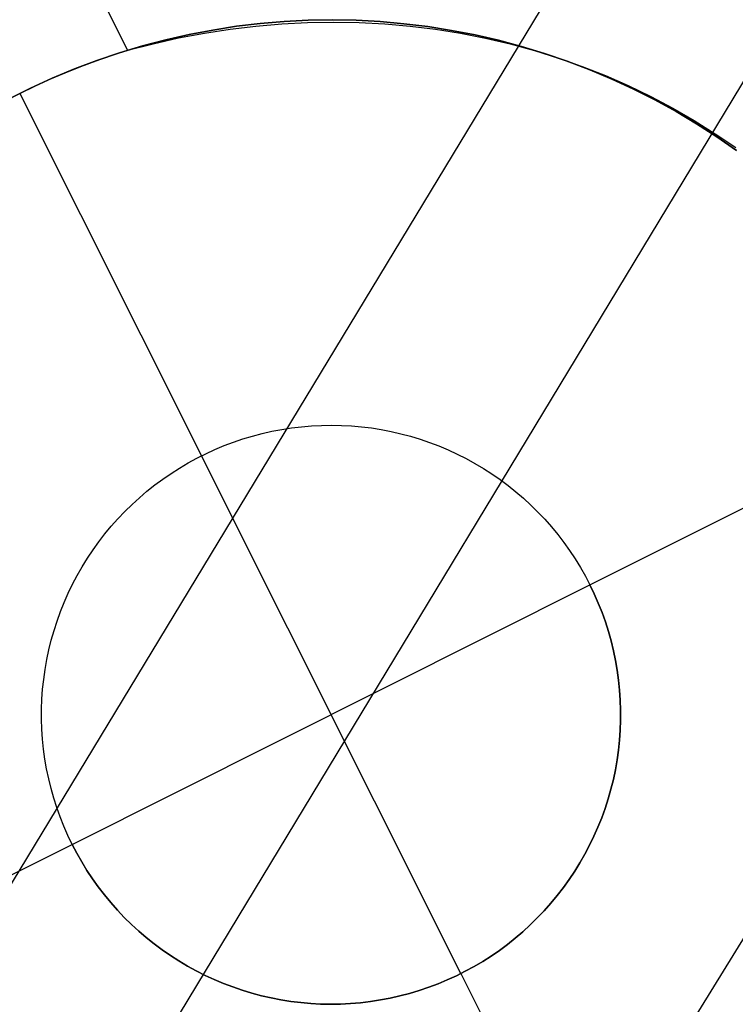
# Model space of a CAD drawing. Header units: millimetres. Extents: x 10802 to 11966, y -167 to 850.
# Tile 77 of 182: x 11316.61 to 11319.7, y 549.17 to 553.42. Entities that reach past the tile are written whole.
import ezdxf

# ---------------------------------------------------------------- set-up
doc = ezdxf.new("R2010")
doc.units = ezdxf.units.MM
doc.layers.add('1', color=7, linetype='Continuous')
doc.layers.add('color', color=7, linetype='Continuous')

msp = doc.modelspace()

# ---------------------------------------------------------------- linework, layer by layer
at = {"layer": '1', "color": 29, "true_color": 0x4d342b}
for p, q in [((11334.3064, 578.9796, 58.9934), (11273.5533, 478.6563, 59.5375)), ((11335.0744, 578.5332, 65.2324), (11274.3934, 478.1606, 65.612)), ((11275.4204, 477.5546, 59.5522), (11336.9741, 577.4291, 59.3311))]:
    msp.add_line(p, q, dxfattribs=at)
at = {"layer": 'color', "color": 254, "true_color": 0xcad1ee}
for p, q in [((11314.6652, 558.0983, -0.0017), (11317.0749, 553.2902, 2.2034)), ((11317.0749, 553.2902, -5.3799), (11314.6652, 558.0983, -0.0017)), ((11317.0749, 553.2902, -1.5882), (11315.3761, 556.6799, -1.5882)), ((11317.7507, 553.4148, -16.3379), (11317.6475, 553.406, -16.3379)), ((11317.6475, 553.406, -6.4207), (11317.7507, 553.4148, -6.4207)), ((11317.7404, 553.4046, 2.3593), (11317.8519, 553.4103, 2.3896)), ((11317.8541, 553.42, -16.3379), (11317.7507, 553.4148, -16.3379)), ((11317.7507, 553.4148, -6.4207), (11317.8541, 553.42, -6.4207)), ((11317.8519, 553.4103, 2.3896), (11317.9632, 553.4121, 2.4211)), ((11317.9577, 553.4216, -16.3379), (11317.8541, 553.42, -16.3379)), ((11317.8541, 553.42, -6.4207), (11317.9577, 553.4216, -6.4207)), ((11318.0612, 553.4197, -16.3379), (11317.9577, 553.4216, -16.3379)), ((11317.9577, 553.4216, -6.4207), (11318.0612, 553.4197, -6.4207)), ((11317.9632, 553.4121, 2.4211), (11318.0742, 553.4101, 2.4537)), ((11318.1646, 553.4142, -16.3379), (11318.0612, 553.4197, -16.3379)), ((11318.0612, 553.4197, -6.4207), (11318.1646, 553.4142, -6.4207)), ((11318.0742, 553.4101, 2.4537), (11318.1848, 553.4043, 2.4874)), ((11318.2678, 553.4051, -16.3379), (11318.1646, 553.4142, -16.3379)), ((11318.1646, 553.4142, -6.4207), (11318.2678, 553.4051, -6.4207)), ((11317.2952, 553.3434, 2.2501), (11317.4061, 553.3644, 2.2755)), ((11317.4423, 553.3778, -16.3379), (11317.3406, 553.3584, -16.3379)), ((11317.3406, 553.3584, -6.4207), (11317.4423, 553.3778, -6.4207)), ((11317.4061, 553.3644, 2.2755), (11317.5173, 553.3816, 2.3022)), ((11317.5447, 553.3937, -16.3379), (11317.4423, 553.3778, -16.3379)), ((11317.4423, 553.3778, -6.4207), (11317.5447, 553.3937, -6.4207)), ((11317.5173, 553.3816, 2.3022), (11317.6288, 553.395, 2.3301)), ((11317.6475, 553.406, -16.3379), (11317.5447, 553.3937, -16.3379)), ((11317.5447, 553.3937, -6.4207), (11317.6475, 553.406, -6.4207)), ((11317.6288, 553.395, 2.3301), (11317.7404, 553.4046, 2.3593)), ((11318.1848, 553.4043, 2.4874), (11318.2947, 553.3946, 2.5221)), ((11318.3706, 553.3925, -16.3379), (11318.2678, 553.4051, -16.3379)), ((11318.2678, 553.4051, -6.4207), (11318.3706, 553.3925, -6.4207)), ((11318.2947, 553.3946, 2.5221), (11318.404, 553.381, 2.5578)), ((11318.4729, 553.3763, -16.3379), (11318.3706, 553.3925, -16.3379)), ((11318.3706, 553.3925, -6.4207), (11318.4729, 553.3763, -6.4207)), ((11318.404, 553.381, 2.5578), (11318.5123, 553.3637, 2.5944)), ((11318.5746, 553.3566, -16.3379), (11318.4729, 553.3763, -16.3379)), ((11318.4729, 553.3763, -6.4207), (11318.5746, 553.3566, -6.4207)), ((11317.2396, 553.3355, -16.3379), (11317.1395, 553.3091, -16.3379)), ((11317.1395, 553.3091, -6.4207), (11317.2396, 553.3355, -6.4207)), ((11317.1847, 553.3187, 2.2261), (11317.2952, 553.3434, 2.2501)), ((11317.3406, 553.3584, -16.3379), (11317.2396, 553.3355, -16.3379)), ((11317.2396, 553.3355, -6.4207), (11317.3406, 553.3584, -6.4207)), ((11318.5123, 553.3637, 2.5944), (11318.6197, 553.3425, 2.632)), ((11318.6755, 553.3334, -16.3379), (11318.5746, 553.3566, -16.3379)), ((11318.5746, 553.3566, -6.4207), (11318.6755, 553.3334, -6.4207)), ((11318.6197, 553.3425, 2.632), (11318.726, 553.3176, 2.6704)), ((11318.7756, 553.3067, -16.3379), (11318.6755, 553.3334, -16.3379)), ((11318.6755, 553.3334, -6.4207), (11318.7756, 553.3067, -6.4207)), ((11317.0403, 553.2793, -16.3379), (11316.9422, 553.2461, -16.3379)), ((11316.9422, 553.2461, -6.4207), (11317.0403, 553.2793, -6.4207)), ((11317.007, 553.2686, -5.3688), (11317.0749, 553.2902, -5.3799)), ((11317.1395, 553.3091, -16.3379), (11317.0403, 553.2793, -16.3379)), ((11317.0403, 553.2793, -6.4207), (11317.1395, 553.3091, -6.4207)), ((11317.0749, 553.2902, 2.2034), (11317.1847, 553.3187, 2.2261)), ((11317.0749, 553.2902, -5.3799), (11317.0749, 553.2902, 2.2034)), ((11318.726, 553.3176, 2.6704), (11318.831, 553.289, 2.7096)), ((11318.8747, 553.2766, -16.3379), (11318.7756, 553.3067, -16.3379)), ((11318.7756, 553.3067, -6.4207), (11318.8747, 553.2766, -6.4207)), ((11318.831, 553.289, 2.7096), (11318.9347, 553.2566, 2.7496)), ((11316.9422, 553.2461, -16.3379), (11316.8453, 553.2095, -16.3379)), ((11316.8453, 553.2095, -6.4207), (11316.9422, 553.2461, -6.4207)), ((11316.8723, 553.2202, -5.3516), (11316.9395, 553.2452, -5.3594)), ((11316.9395, 553.2452, -5.3594), (11317.007, 553.2686, -5.3688)), ((11318.9727, 553.2431, -16.3379), (11318.8747, 553.2766, -16.3379)), ((11318.8747, 553.2766, -6.4207), (11318.9727, 553.2431, -6.4207)), ((11318.9347, 553.2566, 2.7496), (11319.0368, 553.2206, 2.7903)), ((11319.0694, 553.2062, -16.3379), (11318.9727, 553.2431, -16.3379)), ((11318.9727, 553.2431, -6.4207), (11319.0694, 553.2062, -6.4207)), ((11316.8453, 553.2095, -16.3379), (11316.7497, 553.1696, -16.3379)), ((11316.7497, 553.1696, -6.4207), (11316.8453, 553.2095, -6.4207)), ((11316.8056, 553.1935, -5.3456), (11316.8723, 553.2202, -5.3516)), ((11319.0368, 553.2206, 2.7903), (11319.1373, 553.1809, 2.8316)), ((11319.1649, 553.1661, -16.3379), (11319.0694, 553.2062, -16.3379)), ((11319.0694, 553.2062, -6.4207), (11319.1649, 553.1661, -6.4207)), ((11316.7497, 553.1696, -16.3379), (11316.6556, 553.1265, -16.3379)), ((11316.6556, 553.1265, -6.4207), (11316.7497, 553.1696, -6.4207)), ((11316.6739, 553.1352, -5.3388), (11316.7394, 553.1651, -5.3413)), ((11316.7394, 553.1651, -5.3413), (11316.8056, 553.1935, -5.3456)), ((11319.1373, 553.1809, 2.8316), (11319.2361, 553.1377, 2.8736)), ((11319.2589, 553.1226, -16.3379), (11319.1649, 553.1661, -16.3379)), ((11319.1649, 553.1661, -6.4207), (11319.2589, 553.1226, -6.4207)), ((11316.6556, 553.1265, -16.3379), (11316.563, 553.0801, -16.3379)), ((11316.563, 553.0801, -6.4207), (11316.6556, 553.1265, -6.4207)), ((11316.6091, 553.1037, -5.3379), (11316.6739, 553.1352, -5.3388)), ((11319.2361, 553.1377, 2.8736), (11319.333, 553.091, 2.9162)), ((11319.3513, 553.0759, -16.3379), (11319.2589, 553.1226, -16.3379)), ((11319.2589, 553.1226, -6.4207), (11319.3513, 553.0759, -6.4207)), ((11316.545, 553.0706, -5.3388), (11316.6091, 553.1037, -5.3379)), ((11316.6091, 553.1037, -5.3379), (11316.6091, 553.1037, -16.3379)), ((11316.6091, 553.1037, -16.3379), (11317.3932, 551.5391, -16.3379)), ((11319.333, 553.091, 2.9162), (11319.428, 553.0408, 2.9592)), ((11319.4421, 553.0261, -16.3379), (11319.3513, 553.0759, -16.3379)), ((11319.3513, 553.0759, -6.4207), (11319.4421, 553.0261, -6.4207)), ((11319.428, 553.0408, 2.9592), (11319.5208, 552.9872, 3.0027)), ((11319.5311, 552.9731, -16.3379), (11319.4421, 553.0261, -16.3379)), ((11319.4421, 553.0261, -6.4207), (11319.5311, 552.9731, -6.4207)), ((11319.5208, 552.9872, 3.0027), (11319.6115, 552.9302, 3.0467)), ((11319.6183, 552.9172, -16.3379), (11319.5311, 552.9731, -16.3379)), ((11319.5311, 552.9731, -6.4207), (11319.6183, 552.9172, -6.4207)), ((11319.6115, 552.9302, 3.0467), (11319.6998, 552.87, 3.0909)), ((11319.7034, 552.8582, -16.3379), (11319.6183, 552.9172, -16.3379)), ((11319.6183, 552.9172, -6.4207), (11319.7034, 552.8582, -6.4207)), ((11319.0707, 550.9817, -16.3379), (11320.6353, 551.7658, -16.3379)), ((11317.783, 551.66, -10.3379), (11317.8258, 551.6651, -10.3379)), ((11317.783, 551.66, -16.3379), (11317.8258, 551.6651, -16.3379)), ((11317.783, 551.66, -13.3379), (11317.8258, 551.6651, -13.3379)), ((11317.8258, 551.6651, -10.3379), (11317.8688, 551.6688, -10.3379)), ((11317.8258, 551.6651, -16.3379), (11317.8688, 551.6688, -16.3379)), ((11317.8258, 551.6651, -13.3379), (11317.8688, 551.6688, -13.3379)), ((11317.8688, 551.6688, -10.3379), (11317.9119, 551.6709, -10.3379)), ((11317.8688, 551.6688, -16.3379), (11317.9119, 551.6709, -16.3379)), ((11317.8688, 551.6688, -13.3379), (11317.9119, 551.6709, -13.3379)), ((11317.9119, 551.6709, -10.3379), (11317.9551, 551.6716, -10.3379)), ((11317.9119, 551.6709, -16.3379), (11317.9551, 551.6716, -16.3379)), ((11317.9119, 551.6709, -13.3379), (11317.9551, 551.6716, -13.3379)), ((11317.9551, 551.6716, -10.3379), (11317.9982, 551.6708, -10.3379)), ((11317.9551, 551.6716, -16.3379), (11317.9982, 551.6708, -16.3379)), ((11317.9551, 551.6716, -13.3379), (11317.9982, 551.6708, -13.3379)), ((11317.9982, 551.6708, -10.3379), (11318.0413, 551.6685, -10.3379)), ((11317.9982, 551.6708, -16.3379), (11318.0413, 551.6685, -16.3379)), ((11317.9982, 551.6708, -13.3379), (11318.0413, 551.6685, -13.3379)), ((11318.0413, 551.6685, -10.3379), (11318.0843, 551.6647, -10.3379)), ((11318.0413, 551.6685, -16.3379), (11318.0843, 551.6647, -16.3379)), ((11318.0413, 551.6685, -13.3379), (11318.0843, 551.6647, -13.3379)), ((11318.0843, 551.6647, -10.3379), (11318.1271, 551.6595, -10.3379)), ((11318.0843, 551.6647, -16.3379), (11318.1271, 551.6595, -16.3379)), ((11318.0843, 551.6647, -13.3379), (11318.1271, 551.6595, -13.3379)), ((11317.5728, 551.6123, -10.3379), (11317.6142, 551.6248, -10.3379)), ((11317.5728, 551.6123, -16.3379), (11317.6142, 551.6248, -16.3379)), ((11317.5728, 551.6123, -13.3379), (11317.6142, 551.6248, -13.3379)), ((11317.6142, 551.6248, -10.3379), (11317.6559, 551.6357, -10.3379)), ((11317.6142, 551.6248, -16.3379), (11317.6559, 551.6357, -16.3379)), ((11317.6142, 551.6248, -13.3379), (11317.6559, 551.6357, -13.3379)), ((11317.6559, 551.6357, -10.3379), (11317.698, 551.6453, -10.3379)), ((11317.6559, 551.6357, -16.3379), (11317.698, 551.6453, -16.3379)), ((11317.6559, 551.6357, -13.3379), (11317.698, 551.6453, -13.3379)), ((11317.698, 551.6453, -10.3379), (11317.7404, 551.6534, -10.3379)), ((11317.698, 551.6453, -16.3379), (11317.7404, 551.6534, -16.3379)), ((11317.698, 551.6453, -13.3379), (11317.7404, 551.6534, -13.3379)), ((11317.7404, 551.6534, -10.3379), (11317.783, 551.66, -10.3379)), ((11317.7404, 551.6534, -16.3379), (11317.783, 551.66, -16.3379)), ((11317.7404, 551.6534, -13.3379), (11317.783, 551.66, -13.3379)), ((11318.1271, 551.6595, -10.3379), (11318.1698, 551.6527, -10.3379)), ((11318.1271, 551.6595, -16.3379), (11318.1698, 551.6527, -16.3379)), ((11318.1271, 551.6595, -13.3379), (11318.1698, 551.6527, -13.3379)), ((11318.1698, 551.6527, -10.3379), (11318.2121, 551.6445, -10.3379)), ((11318.1698, 551.6527, -16.3379), (11318.2121, 551.6445, -16.3379)), ((11318.1698, 551.6527, -13.3379), (11318.2121, 551.6445, -13.3379)), ((11318.2121, 551.6445, -10.3379), (11318.2542, 551.6349, -10.3379)), ((11318.2121, 551.6445, -16.3379), (11318.2542, 551.6349, -16.3379)), ((11318.2121, 551.6445, -13.3379), (11318.2542, 551.6349, -13.3379)), ((11318.2542, 551.6349, -10.3379), (11318.2959, 551.6237, -10.3379)), ((11318.2542, 551.6349, -16.3379), (11318.2959, 551.6237, -16.3379)), ((11318.2542, 551.6349, -13.3379), (11318.2959, 551.6237, -13.3379)), ((11318.2959, 551.6237, -10.3379), (11318.3372, 551.6112, -10.3379)), ((11318.2959, 551.6237, -16.3379), (11318.3372, 551.6112, -16.3379)), ((11318.2959, 551.6237, -13.3379), (11318.3372, 551.6112, -13.3379)), ((11317.4518, 551.5666, -10.3379), (11317.4916, 551.5833, -10.3379)), ((11317.4518, 551.5666, -16.3379), (11317.4916, 551.5833, -16.3379)), ((11317.4518, 551.5666, -13.3379), (11317.4916, 551.5833, -13.3379)), ((11317.4916, 551.5833, -10.3379), (11317.532, 551.5985, -10.3379)), ((11317.4916, 551.5833, -16.3379), (11317.532, 551.5985, -16.3379)), ((11317.4916, 551.5833, -13.3379), (11317.532, 551.5985, -13.3379)), ((11317.532, 551.5985, -10.3379), (11317.5728, 551.6123, -10.3379)), ((11317.532, 551.5985, -16.3379), (11317.5728, 551.6123, -16.3379)), ((11317.532, 551.5985, -13.3379), (11317.5728, 551.6123, -13.3379)), ((11318.3372, 551.6112, -10.3379), (11318.378, 551.5972, -10.3379)), ((11318.3372, 551.6112, -16.3379), (11318.378, 551.5972, -16.3379)), ((11318.3372, 551.6112, -13.3379), (11318.378, 551.5972, -13.3379)), ((11318.378, 551.5972, -10.3379), (11318.4183, 551.5819, -10.3379)), ((11318.378, 551.5972, -16.3379), (11318.4183, 551.5819, -16.3379)), ((11318.378, 551.5972, -13.3379), (11318.4183, 551.5819, -13.3379)), ((11318.4183, 551.5819, -10.3379), (11318.4581, 551.5651, -10.3379)), ((11318.4183, 551.5819, -16.3379), (11318.4581, 551.5651, -16.3379)), ((11318.4183, 551.5819, -13.3379), (11318.4581, 551.5651, -13.3379)), ((11317.374, 551.5293, -10.3379), (11317.4125, 551.5486, -10.3379)), ((11317.374, 551.5293, -16.3379), (11317.4125, 551.5486, -16.3379)), ((11317.374, 551.5293, -13.3379), (11317.4125, 551.5486, -13.3379)), ((11317.3932, 551.5391, -10.3379), (11317.3932, 551.5391, -16.3379)), ((11318.5133, 549.3041, -10.3379), (11317.3932, 551.5391, -10.3379)), ((11317.4125, 551.5486, -10.3379), (11317.4518, 551.5666, -10.3379)), ((11317.4125, 551.5486, -16.3379), (11317.4518, 551.5666, -16.3379)), ((11317.4125, 551.5486, -13.3379), (11317.4518, 551.5666, -13.3379)), ((11318.4581, 551.5651, -10.3379), (11318.4973, 551.547, -10.3379)), ((11318.4581, 551.5651, -16.3379), (11318.4973, 551.547, -16.3379)), ((11318.4581, 551.5651, -13.3379), (11318.4973, 551.547, -13.3379)), ((11318.4973, 551.547, -10.3379), (11318.5358, 551.5276, -10.3379)), ((11318.4973, 551.547, -16.3379), (11318.5358, 551.5276, -16.3379)), ((11318.4973, 551.547, -13.3379), (11318.5358, 551.5276, -13.3379)), ((11317.2989, 551.4867, -10.3379), (11317.3361, 551.5087, -10.3379)), ((11317.2989, 551.4867, -16.3379), (11317.3361, 551.5087, -16.3379)), ((11317.2989, 551.4867, -13.3379), (11317.3361, 551.5087, -13.3379)), ((11317.3361, 551.5087, -10.3379), (11317.374, 551.5293, -10.3379)), ((11317.3361, 551.5087, -16.3379), (11317.374, 551.5293, -16.3379)), ((11317.3361, 551.5087, -13.3379), (11317.374, 551.5293, -13.3379)), ((11318.5358, 551.5276, -10.3379), (11318.5736, 551.5068, -10.3379)), ((11318.5358, 551.5276, -16.3379), (11318.5736, 551.5068, -16.3379)), ((11318.5358, 551.5276, -13.3379), (11318.5736, 551.5068, -13.3379)), ((11318.5736, 551.5068, -10.3379), (11318.6107, 551.4848, -10.3379)), ((11318.5736, 551.5068, -16.3379), (11318.6107, 551.4848, -16.3379)), ((11318.5736, 551.5068, -13.3379), (11318.6107, 551.4848, -13.3379)), ((11317.227, 551.439, -10.3379), (11317.2626, 551.4635, -10.3379)), ((11317.227, 551.439, -16.3379), (11317.2626, 551.4635, -16.3379)), ((11317.227, 551.439, -13.3379), (11317.2626, 551.4635, -13.3379)), ((11317.2626, 551.4635, -10.3379), (11317.2989, 551.4867, -10.3379)), ((11317.2626, 551.4635, -16.3379), (11317.2989, 551.4867, -16.3379)), ((11317.2626, 551.4635, -13.3379), (11317.2989, 551.4867, -13.3379)), ((11318.6107, 551.4848, -10.3379), (11318.647, 551.4614, -10.3379)), ((11318.6107, 551.4848, -16.3379), (11318.647, 551.4614, -16.3379)), ((11318.6107, 551.4848, -13.3379), (11318.647, 551.4614, -13.3379)), ((11318.647, 551.4614, -10.3379), (11318.6825, 551.4369, -10.3379)), ((11318.647, 551.4614, -16.3379), (11318.6825, 551.4369, -16.3379)), ((11318.647, 551.4614, -13.3379), (11318.6825, 551.4369, -13.3379)), ((11317.1585, 551.3865, -10.3379), (11317.1923, 551.4134, -10.3379)), ((11317.1585, 551.3865, -16.3379), (11317.1923, 551.4134, -16.3379)), ((11317.1585, 551.3865, -13.3379), (11317.1923, 551.4134, -13.3379)), ((11317.1923, 551.4134, -10.3379), (11317.227, 551.439, -10.3379)), ((11317.1923, 551.4134, -16.3379), (11317.227, 551.439, -16.3379)), ((11317.1923, 551.4134, -13.3379), (11317.227, 551.439, -13.3379)), ((11318.6825, 551.4369, -10.3379), (11318.7171, 551.4111, -10.3379)), ((11318.6825, 551.4369, -16.3379), (11318.7171, 551.4111, -16.3379)), ((11318.6825, 551.4369, -13.3379), (11318.7171, 551.4111, -13.3379)), ((11318.7171, 551.4111, -10.3379), (11318.7508, 551.3841, -10.3379)), ((11318.7171, 551.4111, -16.3379), (11318.7508, 551.3841, -16.3379)), ((11318.7171, 551.4111, -13.3379), (11318.7508, 551.3841, -13.3379)), ((11317.1257, 551.3585, -10.3379), (11317.1585, 551.3865, -10.3379)), ((11317.1257, 551.3585, -16.3379), (11317.1585, 551.3865, -16.3379)), ((11317.1257, 551.3585, -13.3379), (11317.1585, 551.3865, -13.3379)), ((11318.7508, 551.3841, -10.3379), (11318.7835, 551.356, -10.3379)), ((11318.7508, 551.3841, -16.3379), (11318.7835, 551.356, -16.3379)), ((11318.7508, 551.3841, -13.3379), (11318.7835, 551.356, -13.3379)), ((11317.0631, 551.2992, -10.3379), (11317.0939, 551.3294, -10.3379)), ((11317.0631, 551.2992, -16.3379), (11317.0939, 551.3294, -16.3379)), ((11317.0631, 551.2992, -13.3379), (11317.0939, 551.3294, -13.3379)), ((11317.0939, 551.3294, -10.3379), (11317.1257, 551.3585, -10.3379)), ((11317.0939, 551.3294, -16.3379), (11317.1257, 551.3585, -16.3379)), ((11317.0939, 551.3294, -13.3379), (11317.1257, 551.3585, -13.3379)), ((11318.7835, 551.356, -10.3379), (11318.8153, 551.3268, -10.3379)), ((11318.7835, 551.356, -16.3379), (11318.8153, 551.3268, -16.3379)), ((11318.7835, 551.356, -13.3379), (11318.8153, 551.3268, -13.3379)), ((11318.8153, 551.3268, -10.3379), (11318.846, 551.2965, -10.3379)), ((11318.8153, 551.3268, -16.3379), (11318.846, 551.2965, -16.3379)), ((11318.8153, 551.3268, -13.3379), (11318.846, 551.2965, -13.3379)), ((11317.0333, 551.2679, -10.3379), (11317.0631, 551.2992, -10.3379)), ((11317.0333, 551.2679, -16.3379), (11317.0631, 551.2992, -16.3379)), ((11317.0333, 551.2679, -13.3379), (11317.0631, 551.2992, -13.3379)), ((11318.846, 551.2965, -10.3379), (11318.8757, 551.2652, -10.3379)), ((11318.846, 551.2965, -16.3379), (11318.8757, 551.2652, -16.3379)), ((11318.846, 551.2965, -13.3379), (11318.8757, 551.2652, -13.3379)), ((11317.0046, 551.2357, -10.3379), (11317.0333, 551.2679, -10.3379)), ((11317.0046, 551.2357, -16.3379), (11317.0333, 551.2679, -16.3379)), ((11317.0046, 551.2357, -13.3379), (11317.0333, 551.2679, -13.3379)), ((11318.8757, 551.2652, -10.3379), (11318.9042, 551.2328, -10.3379)), ((11318.8757, 551.2652, -16.3379), (11318.9042, 551.2328, -16.3379)), ((11318.8757, 551.2652, -13.3379), (11318.9042, 551.2328, -13.3379)), ((11316.9507, 551.1683, -10.3379), (11316.9771, 551.2024, -10.3379)), ((11316.9507, 551.1683, -16.3379), (11316.9771, 551.2024, -16.3379)), ((11316.9507, 551.1683, -13.3379), (11316.9771, 551.2024, -13.3379)), ((11316.9771, 551.2024, -10.3379), (11317.0046, 551.2357, -10.3379)), ((11316.9771, 551.2024, -16.3379), (11317.0046, 551.2357, -16.3379)), ((11316.9771, 551.2024, -13.3379), (11317.0046, 551.2357, -13.3379)), ((11318.9042, 551.2328, -10.3379), (11318.9317, 551.1995, -10.3379)), ((11318.9042, 551.2328, -16.3379), (11318.9317, 551.1995, -16.3379)), ((11318.9042, 551.2328, -13.3379), (11318.9317, 551.1995, -13.3379)), ((11318.9317, 551.1995, -10.3379), (11318.9579, 551.1653, -10.3379)), ((11318.9317, 551.1995, -16.3379), (11318.9579, 551.1653, -16.3379)), ((11318.9317, 551.1995, -13.3379), (11318.9579, 551.1653, -13.3379)), ((11316.9256, 551.1332, -10.3379), (11316.9507, 551.1683, -10.3379)), ((11316.9256, 551.1332, -16.3379), (11316.9507, 551.1683, -16.3379)), ((11316.9256, 551.1332, -13.3379), (11316.9507, 551.1683, -13.3379)), ((11318.9579, 551.1653, -10.3379), (11318.983, 551.1302, -10.3379)), ((11318.9579, 551.1653, -16.3379), (11318.983, 551.1302, -16.3379)), ((11318.9579, 551.1653, -13.3379), (11318.983, 551.1302, -13.3379)), ((11316.9016, 551.0973, -10.3379), (11316.9256, 551.1332, -10.3379)), ((11316.9016, 551.0973, -16.3379), (11316.9256, 551.1332, -16.3379)), ((11316.9016, 551.0973, -13.3379), (11316.9256, 551.1332, -13.3379)), ((11318.983, 551.1302, -10.3379), (11319.0069, 551.0942, -10.3379)), ((11318.983, 551.1302, -16.3379), (11319.0069, 551.0942, -16.3379)), ((11318.983, 551.1302, -13.3379), (11319.0069, 551.0942, -13.3379)), ((11316.8789, 551.0606, -10.3379), (11316.9016, 551.0973, -10.3379)), ((11316.8789, 551.0606, -16.3379), (11316.9016, 551.0973, -16.3379)), ((11316.8789, 551.0606, -13.3379), (11316.9016, 551.0973, -13.3379)), ((11319.0069, 551.0942, -10.3379), (11319.0294, 551.0574, -10.3379)), ((11319.0069, 551.0942, -16.3379), (11319.0294, 551.0574, -16.3379)), ((11319.0069, 551.0942, -13.3379), (11319.0294, 551.0574, -13.3379)), ((11316.8575, 551.0232, -10.3379), (11316.8789, 551.0606, -10.3379)), ((11316.8575, 551.0232, -16.3379), (11316.8789, 551.0606, -16.3379)), ((11316.8575, 551.0232, -13.3379), (11316.8789, 551.0606, -13.3379)), ((11319.0294, 551.0574, -10.3379), (11319.0507, 551.0199, -10.3379)), ((11319.0294, 551.0574, -16.3379), (11319.0507, 551.0199, -16.3379)), ((11319.0294, 551.0574, -13.3379), (11319.0507, 551.0199, -13.3379)), ((11316.8186, 550.9461, -10.3379), (11316.8374, 550.985, -10.3379)), ((11316.8186, 550.9461, -16.3379), (11316.8374, 550.985, -16.3379)), ((11316.8186, 550.9461, -13.3379), (11316.8374, 550.985, -13.3379)), ((11316.8374, 550.985, -10.3379), (11316.8575, 551.0232, -10.3379)), ((11316.8374, 550.985, -16.3379), (11316.8575, 551.0232, -16.3379)), ((11316.8374, 550.985, -13.3379), (11316.8575, 551.0232, -13.3379)), ((11319.0507, 551.0199, -10.3379), (11319.0707, 550.9817, -10.3379)), ((11319.0507, 551.0199, -16.3379), (11319.0707, 550.9817, -16.3379)), ((11319.0507, 551.0199, -13.3379), (11319.0707, 550.9817, -13.3379)), ((11316.8012, 550.9067, -10.3379), (11316.8186, 550.9461, -10.3379)), ((11316.8012, 550.9067, -16.3379), (11316.8186, 550.9461, -16.3379)), ((11316.8012, 550.9067, -13.3379), (11316.8186, 550.9461, -13.3379)), ((11316.8357, 549.8616, -10.3379), (11319.0707, 550.9817, -10.3379)), ((11319.0707, 550.9817, -10.3379), (11319.0894, 550.9428, -10.3379)), ((11319.0707, 550.9817, -16.3379), (11319.0707, 550.9817, -10.3379)), ((11319.0894, 550.9428, -16.3379), (11319.0707, 550.9817, -16.3379)), ((11319.0707, 550.9817, -13.3379), (11319.0894, 550.9428, -13.3379)), ((11319.0894, 550.9428, -10.3379), (11319.1067, 550.9033, -10.3379)), ((11319.1067, 550.9033, -16.3379), (11319.0894, 550.9428, -16.3379)), ((11319.0894, 550.9428, -13.3379), (11319.1067, 550.9033, -13.3379)), ((11316.7851, 550.8666, -10.3379), (11316.8012, 550.9067, -10.3379)), ((11316.7851, 550.8666, -16.3379), (11316.8012, 550.9067, -16.3379)), ((11316.7851, 550.8666, -13.3379), (11316.8012, 550.9067, -13.3379)), ((11319.1067, 550.9033, -10.3379), (11319.1227, 550.8632, -10.3379)), ((11319.1227, 550.8632, -16.3379), (11319.1067, 550.9033, -16.3379)), ((11319.1067, 550.9033, -13.3379), (11319.1227, 550.8632, -13.3379)), ((11316.7705, 550.826, -10.3379), (11316.7851, 550.8666, -10.3379)), ((11316.7705, 550.826, -16.3379), (11316.7851, 550.8666, -16.3379)), ((11316.7705, 550.826, -13.3379), (11316.7851, 550.8666, -13.3379)), ((11319.1227, 550.8632, -10.3379), (11319.1372, 550.8225, -10.3379)), ((11319.1372, 550.8225, -16.3379), (11319.1227, 550.8632, -16.3379)), ((11319.1227, 550.8632, -13.3379), (11319.1372, 550.8225, -13.3379)), ((11316.7572, 550.785, -10.3379), (11316.7705, 550.826, -10.3379)), ((11316.7572, 550.785, -16.3379), (11316.7705, 550.826, -16.3379)), ((11316.7572, 550.785, -13.3379), (11316.7705, 550.826, -13.3379)), ((11319.1372, 550.8225, -10.3379), (11319.1503, 550.7814, -10.3379)), ((11319.1503, 550.7814, -16.3379), (11319.1372, 550.8225, -16.3379)), ((11319.1372, 550.8225, -13.3379), (11319.1503, 550.7814, -13.3379)), ((11316.7454, 550.7435, -10.3379), (11316.7572, 550.785, -10.3379)), ((11316.7454, 550.7435, -16.3379), (11316.7572, 550.785, -16.3379)), ((11316.7454, 550.7435, -13.3379), (11316.7572, 550.785, -13.3379)), ((11319.1503, 550.7814, -10.3379), (11319.162, 550.7399, -10.3379)), ((11319.162, 550.7399, -16.3379), (11319.1503, 550.7814, -16.3379)), ((11319.1503, 550.7814, -13.3379), (11319.162, 550.7399, -13.3379)), ((11316.735, 550.7016, -10.3379), (11316.7454, 550.7435, -10.3379)), ((11316.735, 550.7016, -16.3379), (11316.7454, 550.7435, -16.3379)), ((11316.735, 550.7016, -13.3379), (11316.7454, 550.7435, -13.3379)), ((11319.162, 550.7399, -10.3379), (11319.1723, 550.698, -10.3379)), ((11319.1723, 550.698, -16.3379), (11319.162, 550.7399, -16.3379)), ((11319.162, 550.7399, -13.3379), (11319.1723, 550.698, -13.3379)), ((11316.726, 550.6594, -10.3379), (11316.735, 550.7016, -10.3379)), ((11316.726, 550.6594, -16.3379), (11316.735, 550.7016, -16.3379)), ((11316.726, 550.6594, -13.3379), (11316.735, 550.7016, -13.3379)), ((11319.1723, 550.698, -10.3379), (11319.1811, 550.6557, -10.3379)), ((11319.1811, 550.6557, -16.3379), (11319.1723, 550.698, -16.3379)), ((11319.1723, 550.698, -13.3379), (11319.1811, 550.6557, -13.3379)), ((11316.7186, 550.6169, -10.3379), (11316.726, 550.6594, -10.3379)), ((11316.7186, 550.6169, -16.3379), (11316.726, 550.6594, -16.3379)), ((11316.7186, 550.6169, -13.3379), (11316.726, 550.6594, -13.3379)), ((11319.1811, 550.6557, -10.3379), (11319.1885, 550.6132, -10.3379)), ((11319.1885, 550.6132, -16.3379), (11319.1811, 550.6557, -16.3379)), ((11319.1811, 550.6557, -13.3379), (11319.1885, 550.6132, -13.3379)), ((11316.7126, 550.5741, -10.3379), (11316.7186, 550.6169, -10.3379)), ((11316.7126, 550.5741, -16.3379), (11316.7186, 550.6169, -16.3379)), ((11316.7126, 550.5741, -13.3379), (11316.7186, 550.6169, -13.3379)), ((11319.1885, 550.6132, -10.3379), (11319.1943, 550.5705, -10.3379)), ((11319.1943, 550.5705, -16.3379), (11319.1885, 550.6132, -16.3379)), ((11319.1885, 550.6132, -13.3379), (11319.1943, 550.5705, -13.3379)), ((11316.708, 550.5312, -10.3379), (11316.7126, 550.5741, -10.3379)), ((11316.708, 550.5312, -16.3379), (11316.7126, 550.5741, -16.3379)), ((11316.708, 550.5312, -13.3379), (11316.7126, 550.5741, -13.3379)), ((11319.1943, 550.5705, -10.3379), (11319.1987, 550.5275, -10.3379)), ((11319.1987, 550.5275, -16.3379), (11319.1943, 550.5705, -16.3379)), ((11319.1943, 550.5705, -13.3379), (11319.1987, 550.5275, -13.3379)), ((11316.705, 550.4882, -10.3379), (11316.708, 550.5312, -10.3379)), ((11316.705, 550.4882, -16.3379), (11316.708, 550.5312, -16.3379)), ((11316.705, 550.4882, -13.3379), (11316.708, 550.5312, -13.3379)), ((11319.1987, 550.5275, -10.3379), (11319.2017, 550.4845, -10.3379)), ((11319.2017, 550.4845, -16.3379), (11319.1987, 550.5275, -16.3379)), ((11319.1987, 550.5275, -13.3379), (11319.2017, 550.4845, -13.3379)), ((11316.7035, 550.4451, -10.3379), (11316.705, 550.4882, -10.3379)), ((11316.7035, 550.4451, -16.3379), (11316.705, 550.4882, -16.3379)), ((11316.7035, 550.4451, -13.3379), (11316.705, 550.4882, -13.3379)), ((11319.2017, 550.4845, -10.3379), (11319.2031, 550.4414, -10.3379)), ((11319.2031, 550.4414, -16.3379), (11319.2017, 550.4845, -16.3379)), ((11319.2017, 550.4845, -13.3379), (11319.2031, 550.4414, -13.3379)), ((11316.7034, 550.4019, -10.3379), (11316.7035, 550.4451, -10.3379)), ((11316.7034, 550.4019, -16.3379), (11316.7035, 550.4451, -16.3379)), ((11316.7034, 550.4019, -13.3379), (11316.7035, 550.4451, -13.3379)), ((11319.2031, 550.4414, -10.3379), (11319.203, 550.3982, -10.3379)), ((11319.203, 550.3982, -16.3379), (11319.2031, 550.4414, -16.3379)), ((11319.2031, 550.4414, -13.3379), (11319.203, 550.3982, -13.3379)), ((11316.7048, 550.3588, -10.3379), (11316.7034, 550.4019, -10.3379)), ((11316.7048, 550.3588, -16.3379), (11316.7034, 550.4019, -16.3379)), ((11316.7048, 550.3588, -13.3379), (11316.7034, 550.4019, -13.3379)), ((11319.203, 550.3982, -10.3379), (11319.2015, 550.3551, -10.3379)), ((11319.2015, 550.3551, -16.3379), (11319.203, 550.3982, -16.3379)), ((11319.203, 550.3982, -13.3379), (11319.2015, 550.3551, -13.3379)), ((11316.7077, 550.3157, -10.3379), (11316.7048, 550.3588, -10.3379)), ((11316.7077, 550.3157, -16.3379), (11316.7048, 550.3588, -16.3379)), ((11316.7077, 550.3157, -13.3379), (11316.7048, 550.3588, -13.3379)), ((11319.2015, 550.3551, -10.3379), (11319.1984, 550.312, -10.3379)), ((11319.1984, 550.312, -16.3379), (11319.2015, 550.3551, -16.3379)), ((11319.2015, 550.3551, -13.3379), (11319.1984, 550.312, -13.3379)), ((11316.7121, 550.2728, -10.3379), (11316.7077, 550.3157, -10.3379)), ((11316.7121, 550.2728, -16.3379), (11316.7077, 550.3157, -16.3379)), ((11316.7121, 550.2728, -13.3379), (11316.7077, 550.3157, -13.3379)), ((11319.1984, 550.312, -10.3379), (11319.1939, 550.2691, -10.3379)), ((11319.1939, 550.2691, -16.3379), (11319.1984, 550.312, -16.3379)), ((11319.1984, 550.312, -13.3379), (11319.1939, 550.2691, -13.3379)), ((11316.718, 550.23, -10.3379), (11316.7121, 550.2728, -10.3379)), ((11316.718, 550.23, -16.3379), (11316.7121, 550.2728, -16.3379)), ((11316.718, 550.23, -13.3379), (11316.7121, 550.2728, -13.3379)), ((11319.1939, 550.2691, -10.3379), (11319.1879, 550.2264, -10.3379)), ((11319.1879, 550.2264, -16.3379), (11319.1939, 550.2691, -16.3379)), ((11319.1939, 550.2691, -13.3379), (11319.1879, 550.2264, -13.3379)), ((11316.7254, 550.1875, -10.3379), (11316.718, 550.23, -10.3379)), ((11316.7254, 550.1875, -16.3379), (11316.718, 550.23, -16.3379)), ((11316.7254, 550.1875, -13.3379), (11316.718, 550.23, -13.3379)), ((11319.1879, 550.2264, -10.3379), (11319.1804, 550.1839, -10.3379)), ((11319.1804, 550.1839, -16.3379), (11319.1879, 550.2264, -16.3379)), ((11319.1879, 550.2264, -13.3379), (11319.1804, 550.1839, -13.3379)), ((11316.7342, 550.1453, -10.3379), (11316.7254, 550.1875, -10.3379)), ((11316.7342, 550.1453, -16.3379), (11316.7254, 550.1875, -16.3379)), ((11316.7342, 550.1453, -13.3379), (11316.7254, 550.1875, -13.3379)), ((11319.1804, 550.1839, -10.3379), (11319.1715, 550.1417, -10.3379)), ((11319.1715, 550.1417, -16.3379), (11319.1804, 550.1839, -16.3379)), ((11319.1804, 550.1839, -13.3379), (11319.1715, 550.1417, -13.3379)), ((11316.7444, 550.1034, -10.3379), (11316.7342, 550.1453, -10.3379)), ((11316.7444, 550.1034, -16.3379), (11316.7342, 550.1453, -16.3379)), ((11316.7444, 550.1034, -13.3379), (11316.7342, 550.1453, -13.3379)), ((11319.1715, 550.1417, -10.3379), (11319.1611, 550.0998, -10.3379)), ((11319.1611, 550.0998, -16.3379), (11319.1715, 550.1417, -16.3379)), ((11319.1715, 550.1417, -13.3379), (11319.1611, 550.0998, -13.3379)), ((11316.7561, 550.0618, -10.3379), (11316.7444, 550.1034, -10.3379)), ((11316.7561, 550.0618, -16.3379), (11316.7444, 550.1034, -16.3379)), ((11316.7561, 550.0618, -13.3379), (11316.7444, 550.1034, -13.3379)), ((11319.1611, 550.0998, -10.3379), (11319.1493, 550.0583, -10.3379)), ((11319.1493, 550.0583, -16.3379), (11319.1611, 550.0998, -16.3379)), ((11319.1611, 550.0998, -13.3379), (11319.1493, 550.0583, -13.3379)), ((11316.7693, 550.0207, -10.3379), (11316.7561, 550.0618, -10.3379)), ((11316.7693, 550.0207, -16.3379), (11316.7561, 550.0618, -16.3379)), ((11316.7693, 550.0207, -13.3379), (11316.7561, 550.0618, -13.3379)), ((11319.1493, 550.0583, -10.3379), (11319.136, 550.0172, -10.3379)), ((11319.136, 550.0172, -16.3379), (11319.1493, 550.0583, -16.3379)), ((11319.1493, 550.0583, -13.3379), (11319.136, 550.0172, -13.3379)), ((11316.7838, 549.9801, -10.3379), (11316.7693, 550.0207, -10.3379)), ((11316.7838, 549.9801, -16.3379), (11316.7693, 550.0207, -16.3379)), ((11316.7838, 549.9801, -13.3379), (11316.7693, 550.0207, -13.3379)), ((11319.136, 550.0172, -10.3379), (11319.1213, 549.9766, -10.3379)), ((11319.1213, 549.9766, -16.3379), (11319.136, 550.0172, -16.3379)), ((11319.136, 550.0172, -13.3379), (11319.1213, 549.9766, -13.3379)), ((11316.7997, 549.94, -10.3379), (11316.7838, 549.9801, -10.3379)), ((11316.7997, 549.94, -16.3379), (11316.7838, 549.9801, -16.3379)), ((11316.7997, 549.94, -13.3379), (11316.7838, 549.9801, -13.3379)), ((11319.1213, 549.9766, -10.3379), (11319.1053, 549.9366, -10.3379)), ((11319.1053, 549.9366, -16.3379), (11319.1213, 549.9766, -16.3379)), ((11319.1213, 549.9766, -13.3379), (11319.1053, 549.9366, -13.3379)), ((11316.8171, 549.9005, -10.3379), (11316.7997, 549.94, -10.3379)), ((11316.8171, 549.9005, -16.3379), (11316.7997, 549.94, -16.3379)), ((11316.8171, 549.9005, -13.3379), (11316.7997, 549.94, -13.3379)), ((11319.1053, 549.9366, -10.3379), (11319.0879, 549.8971, -10.3379)), ((11319.0879, 549.8971, -16.3379), (11319.1053, 549.9366, -16.3379)), ((11319.1053, 549.9366, -13.3379), (11319.0879, 549.8971, -13.3379)), ((11316.8357, 549.8616, -10.3379), (11316.8171, 549.9005, -10.3379)), ((11316.8357, 549.8616, -16.3379), (11316.8171, 549.9005, -16.3379)), ((11316.8357, 549.8616, -13.3379), (11316.8171, 549.9005, -13.3379)), ((11319.0879, 549.8971, -10.3379), (11319.0691, 549.8583, -10.3379)), ((11319.0691, 549.8583, -16.3379), (11319.0879, 549.8971, -16.3379)), ((11319.0879, 549.8971, -13.3379), (11319.0691, 549.8583, -13.3379)), ((11315.2712, 549.0775, -16.3379), (11316.8357, 549.8616, -16.3379)), ((11316.8557, 549.8233, -10.3379), (11316.8357, 549.8616, -10.3379)), ((11316.8357, 549.8616, -16.3379), (11316.8557, 549.8233, -16.3379)), ((11316.8357, 549.8616, -10.3379), (11316.8357, 549.8616, -16.3379)), ((11316.8557, 549.8233, -13.3379), (11316.8357, 549.8616, -13.3379)), ((11319.0691, 549.8583, -10.3379), (11319.049, 549.8201, -10.3379)), ((11319.049, 549.8201, -16.3379), (11319.0691, 549.8583, -16.3379)), ((11319.0691, 549.8583, -13.3379), (11319.049, 549.8201, -13.3379)), ((11316.877, 549.7858, -10.3379), (11316.8557, 549.8233, -10.3379)), ((11316.8557, 549.8233, -16.3379), (11316.877, 549.7858, -16.3379)), ((11316.877, 549.7858, -13.3379), (11316.8557, 549.8233, -13.3379)), ((11319.049, 549.8201, -10.3379), (11319.0276, 549.7826, -10.3379)), ((11319.0276, 549.7826, -16.3379), (11319.049, 549.8201, -16.3379)), ((11319.049, 549.8201, -13.3379), (11319.0276, 549.7826, -13.3379)), ((11316.8996, 549.749, -10.3379), (11316.877, 549.7858, -10.3379)), ((11316.877, 549.7858, -16.3379), (11316.8996, 549.749, -16.3379)), ((11316.8996, 549.749, -13.3379), (11316.877, 549.7858, -13.3379)), ((11319.0276, 549.7826, -10.3379), (11319.0049, 549.7459, -10.3379)), ((11319.0049, 549.7459, -16.3379), (11319.0276, 549.7826, -16.3379)), ((11319.0276, 549.7826, -13.3379), (11319.0049, 549.7459, -13.3379)), ((11316.9235, 549.7131, -10.3379), (11316.8996, 549.749, -10.3379)), ((11316.8996, 549.749, -16.3379), (11316.9235, 549.7131, -16.3379)), ((11316.9235, 549.7131, -13.3379), (11316.8996, 549.749, -13.3379)), ((11316.9485, 549.6779, -10.3379), (11316.9235, 549.7131, -10.3379)), ((11316.9235, 549.7131, -16.3379), (11316.9485, 549.6779, -16.3379)), ((11316.9485, 549.6779, -13.3379), (11316.9235, 549.7131, -13.3379)), ((11318.9809, 549.71, -10.3379), (11318.9557, 549.675, -10.3379)), ((11318.9557, 549.675, -16.3379), (11318.9809, 549.71, -16.3379)), ((11318.9809, 549.71, -13.3379), (11318.9557, 549.675, -13.3379)), ((11319.0049, 549.7459, -10.3379), (11318.9809, 549.71, -10.3379)), ((11318.9809, 549.71, -16.3379), (11319.0049, 549.7459, -16.3379)), ((11319.0049, 549.7459, -13.3379), (11318.9809, 549.71, -13.3379)), ((11316.9748, 549.6437, -10.3379), (11316.9485, 549.6779, -10.3379)), ((11316.9485, 549.6779, -16.3379), (11316.9748, 549.6437, -16.3379)), ((11316.9748, 549.6437, -13.3379), (11316.9485, 549.6779, -13.3379)), ((11318.9557, 549.675, -10.3379), (11318.9294, 549.6408, -10.3379)), ((11318.9294, 549.6408, -16.3379), (11318.9557, 549.675, -16.3379)), ((11318.9557, 549.675, -13.3379), (11318.9294, 549.6408, -13.3379)), ((11317.0022, 549.6104, -10.3379), (11316.9748, 549.6437, -10.3379)), ((11316.9748, 549.6437, -16.3379), (11317.0022, 549.6104, -16.3379)), ((11317.0022, 549.6104, -13.3379), (11316.9748, 549.6437, -13.3379)), ((11318.9294, 549.6408, -10.3379), (11318.9018, 549.6076, -10.3379)), ((11318.9018, 549.6076, -16.3379), (11318.9294, 549.6408, -16.3379)), ((11318.9294, 549.6408, -13.3379), (11318.9018, 549.6076, -13.3379)), ((11317.0308, 549.5781, -10.3379), (11317.0022, 549.6104, -10.3379)), ((11317.0022, 549.6104, -16.3379), (11317.0308, 549.5781, -16.3379)), ((11317.0308, 549.5781, -13.3379), (11317.0022, 549.6104, -13.3379)), ((11318.9018, 549.6076, -10.3379), (11318.8732, 549.5753, -10.3379)), ((11318.8732, 549.5753, -16.3379), (11318.9018, 549.6076, -16.3379)), ((11318.9018, 549.6076, -13.3379), (11318.8732, 549.5753, -13.3379)), ((11317.0605, 549.5467, -10.3379), (11317.0308, 549.5781, -10.3379)), ((11317.0308, 549.5781, -16.3379), (11317.0605, 549.5467, -16.3379)), ((11317.0605, 549.5467, -13.3379), (11317.0308, 549.5781, -13.3379)), ((11317.0912, 549.5164, -10.3379), (11317.0605, 549.5467, -10.3379)), ((11317.0605, 549.5467, -16.3379), (11317.0912, 549.5164, -16.3379)), ((11317.0912, 549.5164, -13.3379), (11317.0605, 549.5467, -13.3379)), ((11318.8434, 549.5441, -10.3379), (11318.8126, 549.5139, -10.3379)), ((11318.8126, 549.5139, -16.3379), (11318.8434, 549.5441, -16.3379)), ((11318.8434, 549.5441, -13.3379), (11318.8126, 549.5139, -13.3379)), ((11318.8732, 549.5753, -10.3379), (11318.8434, 549.5441, -10.3379)), ((11318.8434, 549.5441, -16.3379), (11318.8732, 549.5753, -16.3379)), ((11318.8732, 549.5753, -13.3379), (11318.8434, 549.5441, -13.3379)), ((11317.1229, 549.4872, -10.3379), (11317.0912, 549.5164, -10.3379)), ((11317.0912, 549.5164, -16.3379), (11317.1229, 549.4872, -16.3379)), ((11317.1229, 549.4872, -13.3379), (11317.0912, 549.5164, -13.3379)), ((11318.8126, 549.5139, -10.3379), (11318.7807, 549.4848, -10.3379)), ((11318.7807, 549.4848, -16.3379), (11318.8126, 549.5139, -16.3379)), ((11318.8126, 549.5139, -13.3379), (11318.7807, 549.4848, -13.3379)), ((11317.1557, 549.4591, -10.3379), (11317.1229, 549.4872, -10.3379)), ((11317.1229, 549.4872, -16.3379), (11317.1557, 549.4591, -16.3379)), ((11317.1557, 549.4591, -13.3379), (11317.1229, 549.4872, -13.3379)), ((11317.1894, 549.4322, -10.3379), (11317.1557, 549.4591, -10.3379)), ((11317.1557, 549.4591, -16.3379), (11317.1894, 549.4322, -16.3379)), ((11317.1894, 549.4322, -13.3379), (11317.1557, 549.4591, -13.3379)), ((11318.7479, 549.4568, -10.3379), (11318.7141, 549.4299, -10.3379)), ((11318.7141, 549.4299, -16.3379), (11318.7479, 549.4568, -16.3379)), ((11318.7479, 549.4568, -13.3379), (11318.7141, 549.4299, -13.3379)), ((11318.7807, 549.4848, -10.3379), (11318.7479, 549.4568, -10.3379)), ((11318.7479, 549.4568, -16.3379), (11318.7807, 549.4848, -16.3379)), ((11318.7807, 549.4848, -13.3379), (11318.7479, 549.4568, -13.3379)), ((11317.224, 549.4064, -10.3379), (11317.1894, 549.4322, -10.3379)), ((11317.1894, 549.4322, -16.3379), (11317.224, 549.4064, -16.3379)), ((11317.224, 549.4064, -13.3379), (11317.1894, 549.4322, -13.3379)), ((11318.7141, 549.4299, -10.3379), (11318.6795, 549.4042, -10.3379)), ((11318.6795, 549.4042, -16.3379), (11318.7141, 549.4299, -16.3379)), ((11318.7141, 549.4299, -13.3379), (11318.6795, 549.4042, -13.3379)), ((11317.2595, 549.3818, -10.3379), (11317.224, 549.4064, -10.3379)), ((11317.224, 549.4064, -16.3379), (11317.2595, 549.3818, -16.3379)), ((11317.2595, 549.3818, -13.3379), (11317.224, 549.4064, -13.3379)), ((11317.2958, 549.3585, -10.3379), (11317.2595, 549.3818, -10.3379)), ((11317.2595, 549.3818, -16.3379), (11317.2958, 549.3585, -16.3379)), ((11317.2958, 549.3585, -13.3379), (11317.2595, 549.3818, -13.3379)), ((11318.6439, 549.3798, -10.3379), (11318.6075, 549.3565, -10.3379)), ((11318.6075, 549.3565, -16.3379), (11318.6439, 549.3798, -16.3379)), ((11318.6439, 549.3798, -13.3379), (11318.6075, 549.3565, -13.3379)), ((11318.6795, 549.4042, -10.3379), (11318.6439, 549.3798, -10.3379)), ((11318.6439, 549.3798, -16.3379), (11318.6795, 549.4042, -16.3379)), ((11318.6795, 549.4042, -13.3379), (11318.6439, 549.3798, -13.3379)), ((11317.3329, 549.3364, -10.3379), (11317.2958, 549.3585, -10.3379)), ((11317.2958, 549.3585, -16.3379), (11317.3329, 549.3364, -16.3379)), ((11317.3329, 549.3364, -13.3379), (11317.2958, 549.3585, -13.3379)), ((11317.3707, 549.3157, -10.3379), (11317.3329, 549.3364, -10.3379)), ((11317.3329, 549.3364, -16.3379), (11317.3707, 549.3157, -16.3379)), ((11317.3707, 549.3157, -13.3379), (11317.3329, 549.3364, -13.3379)), ((11318.5704, 549.3346, -10.3379), (11318.5325, 549.3139, -10.3379)), ((11318.5325, 549.3139, -16.3379), (11318.5704, 549.3346, -16.3379)), ((11318.5704, 549.3346, -13.3379), (11318.5325, 549.3139, -13.3379)), ((11318.6075, 549.3565, -10.3379), (11318.5704, 549.3346, -10.3379)), ((11318.5704, 549.3346, -16.3379), (11318.6075, 549.3565, -16.3379)), ((11318.6075, 549.3565, -13.3379), (11318.5704, 549.3346, -13.3379)), ((11317.4092, 549.2962, -10.3379), (11317.3707, 549.3157, -10.3379)), ((11317.3707, 549.3157, -16.3379), (11317.4092, 549.2962, -16.3379)), ((11317.4092, 549.2962, -13.3379), (11317.3707, 549.3157, -13.3379)), ((11317.4484, 549.2781, -10.3379), (11317.4092, 549.2962, -10.3379)), ((11317.4092, 549.2962, -16.3379), (11317.4484, 549.2781, -16.3379)), ((11317.4484, 549.2781, -13.3379), (11317.4092, 549.2962, -13.3379)), ((11318.4939, 549.2946, -10.3379), (11318.4547, 549.2766, -10.3379)), ((11318.4547, 549.2766, -16.3379), (11318.4939, 549.2946, -16.3379)), ((11318.4939, 549.2946, -13.3379), (11318.4547, 549.2766, -13.3379)), ((11318.5325, 549.3139, -10.3379), (11318.4939, 549.2946, -10.3379)), ((11318.4939, 549.2946, -16.3379), (11318.5325, 549.3139, -16.3379)), ((11318.5325, 549.3139, -13.3379), (11318.4939, 549.2946, -13.3379)), ((11318.5133, 549.3041, -10.3379), (11318.5133, 549.3041, -16.3379)), ((11318.5133, 549.3041, -16.3379), (11319.2974, 547.7396, -16.3379)), ((11317.4882, 549.2614, -10.3379), (11317.4484, 549.2781, -10.3379)), ((11317.4484, 549.2781, -16.3379), (11317.4882, 549.2614, -16.3379)), ((11317.4882, 549.2614, -13.3379), (11317.4484, 549.2781, -13.3379)), ((11317.5285, 549.246, -10.3379), (11317.4882, 549.2614, -10.3379)), ((11317.4882, 549.2614, -16.3379), (11317.5285, 549.246, -16.3379)), ((11317.5285, 549.246, -13.3379), (11317.4882, 549.2614, -13.3379)), ((11317.5693, 549.232, -10.3379), (11317.5285, 549.246, -10.3379)), ((11317.5285, 549.246, -16.3379), (11317.5693, 549.232, -16.3379)), ((11317.5693, 549.232, -13.3379), (11317.5285, 549.246, -13.3379)), ((11318.3745, 549.2448, -10.3379), (11318.3336, 549.2309, -10.3379)), ((11318.3336, 549.2309, -16.3379), (11318.3745, 549.2448, -16.3379)), ((11318.3745, 549.2448, -13.3379), (11318.3336, 549.2309, -13.3379)), ((11318.4149, 549.26, -10.3379), (11318.3745, 549.2448, -10.3379)), ((11318.3745, 549.2448, -16.3379), (11318.4149, 549.26, -16.3379)), ((11318.4149, 549.26, -13.3379), (11318.3745, 549.2448, -13.3379)), ((11318.4547, 549.2766, -10.3379), (11318.4149, 549.26, -10.3379)), ((11318.4149, 549.26, -16.3379), (11318.4547, 549.2766, -16.3379)), ((11318.4547, 549.2766, -13.3379), (11318.4149, 549.26, -13.3379)), ((11317.6106, 549.2195, -10.3379), (11317.5693, 549.232, -10.3379)), ((11317.5693, 549.232, -16.3379), (11317.6106, 549.2195, -16.3379)), ((11317.6106, 549.2195, -13.3379), (11317.5693, 549.232, -13.3379)), ((11317.6523, 549.2084, -10.3379), (11317.6106, 549.2195, -10.3379)), ((11317.6106, 549.2195, -16.3379), (11317.6523, 549.2084, -16.3379)), ((11317.6523, 549.2084, -13.3379), (11317.6106, 549.2195, -13.3379)), ((11317.6943, 549.1987, -10.3379), (11317.6523, 549.2084, -10.3379)), ((11317.6523, 549.2084, -16.3379), (11317.6943, 549.1987, -16.3379)), ((11317.6943, 549.1987, -13.3379), (11317.6523, 549.2084, -13.3379)), ((11317.7367, 549.1905, -10.3379), (11317.6943, 549.1987, -10.3379)), ((11317.6943, 549.1987, -16.3379), (11317.7367, 549.1905, -16.3379)), ((11317.7367, 549.1905, -13.3379), (11317.6943, 549.1987, -13.3379)), ((11318.2085, 549.198, -10.3379), (11318.1661, 549.1899, -10.3379)), ((11318.1661, 549.1899, -16.3379), (11318.2085, 549.198, -16.3379)), ((11318.2085, 549.198, -13.3379), (11318.1661, 549.1899, -13.3379)), ((11318.2506, 549.2075, -10.3379), (11318.2085, 549.198, -10.3379)), ((11318.2085, 549.198, -16.3379), (11318.2506, 549.2075, -16.3379)), ((11318.2506, 549.2075, -13.3379), (11318.2085, 549.198, -13.3379)), ((11318.2923, 549.2185, -10.3379), (11318.2506, 549.2075, -10.3379)), ((11318.2506, 549.2075, -16.3379), (11318.2923, 549.2185, -16.3379)), ((11318.2923, 549.2185, -13.3379), (11318.2506, 549.2075, -13.3379)), ((11318.3336, 549.2309, -10.3379), (11318.2923, 549.2185, -10.3379)), ((11318.2923, 549.2185, -16.3379), (11318.3336, 549.2309, -16.3379)), ((11318.3336, 549.2309, -13.3379), (11318.2923, 549.2185, -13.3379)), ((11317.7793, 549.1838, -10.3379), (11317.7367, 549.1905, -10.3379)), ((11317.7367, 549.1905, -16.3379), (11317.7793, 549.1838, -16.3379)), ((11317.7793, 549.1838, -13.3379), (11317.7367, 549.1905, -13.3379)), ((11317.8222, 549.1785, -10.3379), (11317.7793, 549.1838, -10.3379)), ((11317.7793, 549.1838, -16.3379), (11317.8222, 549.1785, -16.3379)), ((11317.8222, 549.1785, -13.3379), (11317.7793, 549.1838, -13.3379)), ((11317.8651, 549.1747, -10.3379), (11317.8222, 549.1785, -10.3379)), ((11317.8222, 549.1785, -16.3379), (11317.8651, 549.1747, -16.3379)), ((11317.8651, 549.1747, -13.3379), (11317.8222, 549.1785, -13.3379)), ((11317.9082, 549.1724, -10.3379), (11317.8651, 549.1747, -10.3379)), ((11317.8651, 549.1747, -16.3379), (11317.9082, 549.1724, -16.3379)), ((11317.9082, 549.1724, -13.3379), (11317.8651, 549.1747, -13.3379)), ((11317.9514, 549.1716, -10.3379), (11317.9082, 549.1724, -10.3379)), ((11317.9082, 549.1724, -16.3379), (11317.9514, 549.1716, -16.3379)), ((11317.9514, 549.1716, -13.3379), (11317.9082, 549.1724, -13.3379)), ((11317.9945, 549.1723, -10.3379), (11317.9514, 549.1716, -10.3379)), ((11317.9514, 549.1716, -16.3379), (11317.9945, 549.1723, -16.3379)), ((11317.9945, 549.1723, -13.3379), (11317.9514, 549.1716, -13.3379)), ((11318.0376, 549.1745, -10.3379), (11317.9945, 549.1723, -10.3379)), ((11317.9945, 549.1723, -16.3379), (11318.0376, 549.1745, -16.3379)), ((11318.0376, 549.1745, -13.3379), (11317.9945, 549.1723, -13.3379)), ((11318.0806, 549.1781, -10.3379), (11318.0376, 549.1745, -10.3379)), ((11318.0376, 549.1745, -16.3379), (11318.0806, 549.1781, -16.3379)), ((11318.0806, 549.1781, -13.3379), (11318.0376, 549.1745, -13.3379)), ((11318.1235, 549.1833, -10.3379), (11318.0806, 549.1781, -10.3379)), ((11318.0806, 549.1781, -16.3379), (11318.1235, 549.1833, -16.3379)), ((11318.1235, 549.1833, -13.3379), (11318.0806, 549.1781, -13.3379)), ((11318.1661, 549.1899, -10.3379), (11318.1235, 549.1833, -10.3379)), ((11318.1235, 549.1833, -16.3379), (11318.1661, 549.1899, -16.3379)), ((11318.1661, 549.1899, -13.3379), (11318.1235, 549.1833, -13.3379))]:
    msp.add_line(p, q, dxfattribs=at)

doc.saveas('drawing.dxf')
